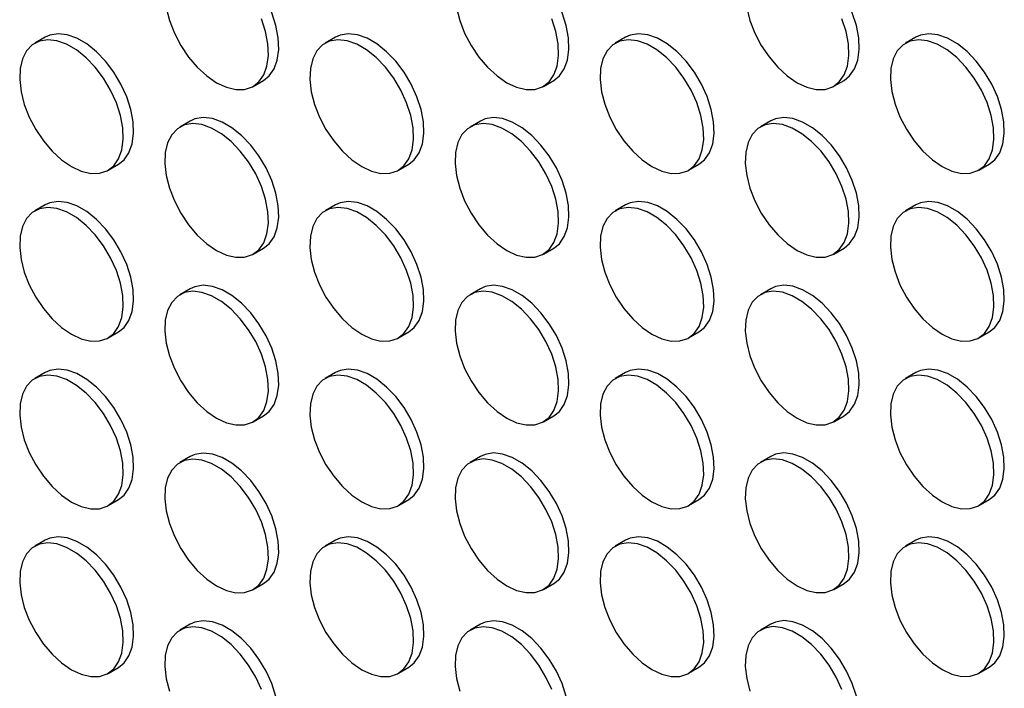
# Model space of a CAD drawing. Header units: millimetres. Extents: x 57 to 2457, y 57 to 1886.
# Tile 22 of 38: x 2181 to 2316, y 1075 to 1166. Entities that reach past the tile are written whole.
import ezdxf

# ---------------------------------------------------------------- set-up
doc = ezdxf.new("R2010")
doc.units = ezdxf.units.MM
doc.header["$LTSCALE"] = 9

msp = doc.modelspace()

# ---------------------------------------------------------------- linework, layer by layer
for p, q in [((2184.878, 1163.939), (2183.464, 1163.122)), ((2224.476, 1163.942), (2223.062, 1163.126)), ((2264.074, 1163.946), (2262.66, 1163.13)), ((2303.672, 1163.95), (2302.258, 1163.133)), ((2213.262, 1157.235), (2214.677, 1158.051)), ((2252.86, 1157.238), (2254.275, 1158.055)), ((2292.458, 1157.242), (2293.873, 1158.058)), ((2204.677, 1152.509), (2203.263, 1151.692)), ((2244.275, 1152.513), (2242.861, 1151.696)), ((2283.873, 1152.516), (2282.459, 1151.7)), ((2193.463, 1145.801), (2194.878, 1146.618)), ((2233.061, 1145.805), (2234.476, 1146.621)), ((2272.659, 1145.809), (2274.074, 1146.625)), ((2312.257, 1145.812), (2313.672, 1146.629)), ((2184.878, 1141.075), (2183.464, 1140.259)), ((2224.476, 1141.079), (2223.062, 1140.263)), ((2264.074, 1141.083), (2262.66, 1140.266)), ((2303.672, 1141.087), (2302.258, 1140.27)), ((2213.262, 1134.371), (2214.677, 1135.188)), ((2252.86, 1134.375), (2254.275, 1135.192)), ((2292.458, 1134.379), (2293.873, 1135.195)), ((2204.677, 1129.646), (2203.263, 1128.829)), ((2244.275, 1129.649), (2242.861, 1128.833)), ((2283.873, 1129.653), (2282.459, 1128.837)), ((2193.463, 1122.938), (2194.878, 1123.754)), ((2233.061, 1122.942), (2234.476, 1123.758)), ((2272.659, 1122.945), (2274.074, 1123.762)), ((2312.257, 1122.949), (2313.672, 1123.766)), ((2184.878, 1118.212), (2183.464, 1117.396)), ((2224.476, 1118.216), (2223.062, 1117.4)), ((2264.074, 1118.22), (2262.66, 1117.403)), ((2303.672, 1118.223), (2302.258, 1117.407)), ((2213.262, 1111.508), (2214.677, 1112.325)), ((2252.86, 1111.512), (2254.275, 1112.328)), ((2292.458, 1111.516), (2293.873, 1112.332)), ((2204.677, 1106.783), (2203.263, 1105.966)), ((2244.275, 1106.786), (2242.861, 1105.97)), ((2283.873, 1106.79), (2282.459, 1105.974)), ((2193.463, 1100.075), (2194.878, 1100.891)), ((2233.061, 1100.079), (2234.476, 1100.895)), ((2272.659, 1100.082), (2274.074, 1100.899)), ((2312.257, 1100.086), (2313.672, 1100.902)), ((2184.878, 1095.349), (2183.464, 1094.533)), ((2224.476, 1095.353), (2223.062, 1094.536)), ((2264.074, 1095.357), (2262.66, 1094.54)), ((2303.672, 1095.36), (2302.258, 1094.544)), ((2213.262, 1088.645), (2214.677, 1089.462)), ((2252.86, 1088.649), (2254.275, 1089.465)), ((2292.458, 1088.653), (2293.873, 1089.469)), ((2204.677, 1083.919), (2203.263, 1083.103)), ((2244.275, 1083.923), (2242.861, 1083.107)), ((2283.873, 1083.927), (2282.459, 1083.11)), ((2193.463, 1077.212), (2194.878, 1078.028)), ((2233.061, 1077.215), (2234.476, 1078.032)), ((2272.659, 1077.219), (2274.074, 1078.036)), ((2312.257, 1077.223), (2313.672, 1078.039))]:
    msp.add_line(p, q)
at = {"flags": 128}
for points in [[(2214.677, 1158.051), (2215.437, 1158.65), (2216.109, 1159.606), (2216.549, 1160.819), (2216.74, 1162.246), (2216.676, 1163.833), (2216.359, 1165.525), (2215.801, 1167.259), (2215.021, 1168.974), (2214.048, 1170.607), (2212.917, 1172.099), (2211.669, 1173.396), (2210.349, 1174.452), (2209.005, 1175.228), (2207.685, 1175.696), (2206.437, 1175.84), (2205.306, 1175.653), (2204.677, 1175.372)], [(2254.275, 1158.055), (2255.035, 1158.654), (2255.707, 1159.61), (2256.147, 1160.823), (2256.338, 1162.249), (2256.274, 1163.837), (2255.957, 1165.528), (2255.399, 1167.263), (2254.619, 1168.977), (2253.646, 1170.61), (2252.515, 1172.102), (2251.267, 1173.4), (2249.947, 1174.456), (2248.603, 1175.232), (2247.283, 1175.7), (2246.035, 1175.843), (2244.904, 1175.657), (2244.275, 1175.376)], [(2293.873, 1158.058), (2294.633, 1158.657), (2295.305, 1159.614), (2295.745, 1160.827), (2295.936, 1162.253), (2295.872, 1163.84), (2295.555, 1165.532), (2294.997, 1167.266), (2294.217, 1168.981), (2293.244, 1170.614), (2292.113, 1172.106), (2290.865, 1173.403), (2289.545, 1174.459), (2288.201, 1175.235), (2286.881, 1175.704), (2285.633, 1175.847), (2284.502, 1175.661), (2283.873, 1175.379)], [(2201.391, 1167.937), (2201.831, 1166.216), (2202.503, 1164.484), (2203.383, 1162.802), (2204.44, 1161.233), (2205.635, 1159.832), (2206.925, 1158.65), (2208.263, 1157.73)], [(2240.989, 1167.941), (2241.429, 1166.22), (2242.101, 1164.487), (2242.981, 1162.806), (2244.038, 1161.236), (2245.233, 1159.835), (2246.523, 1158.653), (2247.861, 1157.733)], [(2280.587, 1167.944), (2281.027, 1166.224), (2281.699, 1164.491), (2282.579, 1162.81), (2283.636, 1161.24), (2284.831, 1159.839), (2286.121, 1158.657), (2287.459, 1157.737)], [(2208.263, 1157.73), (2209.601, 1157.105), (2210.891, 1156.797), (2212.086, 1156.819), (2213.142, 1157.169), (2214.023, 1157.834), (2214.695, 1158.79), (2215.135, 1160.003), (2215.326, 1161.429), (2215.262, 1163.017), (2214.945, 1164.708), (2214.387, 1166.443)], [(2247.861, 1157.733), (2249.199, 1157.108), (2250.489, 1156.801), (2251.684, 1156.823), (2252.74, 1157.172), (2253.621, 1157.837), (2254.293, 1158.794), (2254.733, 1160.007), (2254.924, 1161.433), (2254.86, 1163.02), (2254.543, 1164.712), (2253.985, 1166.446)], [(2287.459, 1157.737), (2288.797, 1157.112), (2290.087, 1156.805), (2291.282, 1156.826), (2292.338, 1157.176), (2293.219, 1157.841), (2293.891, 1158.797), (2294.331, 1160.01), (2294.522, 1161.437), (2294.458, 1163.024), (2294.141, 1164.716), (2293.582, 1166.45)], [(2188.464, 1146.296), (2189.802, 1145.671), (2191.092, 1145.364), (2192.287, 1145.386), (2193.343, 1145.735), (2194.224, 1146.4), (2194.896, 1147.356), (2195.336, 1148.57), (2195.527, 1149.996), (2195.463, 1151.583), (2195.146, 1153.275), (2194.588, 1155.009), (2193.808, 1156.724), (2192.835, 1158.357), (2191.704, 1159.849), (2190.456, 1161.146), (2189.136, 1162.202), (2187.792, 1162.978), (2186.472, 1163.446), (2185.224, 1163.59), (2184.093, 1163.403), (2183.12, 1162.894), (2182.34, 1162.079), (2181.782, 1160.99), (2181.465, 1159.664), (2181.401, 1158.151), (2181.592, 1156.504), (2182.032, 1154.783), (2182.704, 1153.05), (2183.584, 1151.369), (2184.641, 1149.799), (2185.836, 1148.398), (2187.126, 1147.216), (2188.464, 1146.296)], [(2194.878, 1146.618), (2195.638, 1147.216), (2196.31, 1148.173), (2196.75, 1149.386), (2196.941, 1150.812), (2196.877, 1152.4), (2196.56, 1154.091), (2196.002, 1155.826), (2195.222, 1157.54), (2194.249, 1159.173), (2193.118, 1160.665), (2191.87, 1161.963), (2190.55, 1163.018), (2189.206, 1163.794), (2187.886, 1164.263), (2186.638, 1164.406), (2185.507, 1164.22), (2184.878, 1163.939)], [(2228.062, 1146.3), (2229.4, 1145.675), (2230.69, 1145.368), (2231.885, 1145.389), (2232.941, 1145.739), (2233.822, 1146.404), (2234.494, 1147.36), (2234.934, 1148.573), (2235.125, 1149.999), (2235.061, 1151.587), (2234.744, 1153.278), (2234.186, 1155.013), (2233.406, 1156.728), (2232.433, 1158.36), (2231.302, 1159.853), (2230.054, 1161.15), (2228.734, 1162.206), (2227.39, 1162.982), (2226.07, 1163.45), (2224.822, 1163.594), (2223.691, 1163.407), (2222.718, 1162.898), (2221.938, 1162.083), (2221.38, 1160.994), (2221.063, 1159.668), (2220.999, 1158.154), (2221.19, 1156.507), (2221.63, 1154.786), (2222.302, 1153.054), (2223.182, 1151.373), (2224.239, 1149.803), (2225.434, 1148.402), (2226.724, 1147.22), (2228.062, 1146.3)], [(2234.476, 1146.621), (2235.236, 1147.22), (2235.908, 1148.177), (2236.348, 1149.39), (2236.539, 1150.816), (2236.475, 1152.403), (2236.158, 1154.095), (2235.6, 1155.829), (2234.82, 1157.544), (2233.847, 1159.177), (2232.716, 1160.669), (2231.468, 1161.966), (2230.148, 1163.022), (2228.804, 1163.798), (2227.484, 1164.266), (2226.236, 1164.41), (2225.105, 1164.224), (2224.476, 1163.942)], [(2267.66, 1146.304), (2268.998, 1145.679), (2270.288, 1145.371), (2271.483, 1145.393), (2272.539, 1145.743), (2273.42, 1146.408), (2274.092, 1147.364), (2274.532, 1148.577), (2274.723, 1150.003), (2274.659, 1151.591), (2274.342, 1153.282), (2273.783, 1155.017), (2273.004, 1156.731), (2272.031, 1158.364), (2270.9, 1159.856), (2269.652, 1161.154), (2268.332, 1162.209), (2266.988, 1162.986), (2265.668, 1163.454), (2264.42, 1163.597), (2263.289, 1163.411), (2262.316, 1162.901), (2261.536, 1162.087), (2260.978, 1160.997), (2260.661, 1159.672), (2260.597, 1158.158), (2260.788, 1156.511), (2261.228, 1154.79), (2261.9, 1153.058), (2262.78, 1151.376), (2263.837, 1149.807), (2265.032, 1148.406), (2266.322, 1147.224), (2267.66, 1146.304)], [(2274.074, 1146.625), (2274.834, 1147.224), (2275.506, 1148.18), (2275.946, 1149.393), (2276.137, 1150.82), (2276.073, 1152.407), (2275.756, 1154.099), (2275.198, 1155.833), (2274.418, 1157.548), (2273.445, 1159.181), (2272.314, 1160.673), (2271.066, 1161.97), (2269.746, 1163.026), (2268.402, 1163.802), (2267.082, 1164.27), (2265.834, 1164.414), (2264.703, 1164.227), (2264.074, 1163.946)], [(2307.258, 1146.307), (2308.596, 1145.682), (2309.886, 1145.375), (2311.081, 1145.397), (2312.137, 1145.746), (2313.018, 1146.411), (2313.69, 1147.368), (2314.129, 1148.581), (2314.321, 1150.007), (2314.257, 1151.594), (2313.94, 1153.286), (2313.381, 1155.02), (2312.602, 1156.735), (2311.629, 1158.368), (2310.498, 1159.86), (2309.25, 1161.157), (2307.93, 1162.213), (2306.586, 1162.989), (2305.266, 1163.457), (2304.018, 1163.601), (2302.887, 1163.415), (2301.914, 1162.905), (2301.134, 1162.091), (2300.576, 1161.001), (2300.259, 1159.675), (2300.195, 1158.162), (2300.386, 1156.515), (2300.826, 1154.794), (2301.498, 1153.061), (2302.378, 1151.38), (2303.435, 1149.81), (2304.63, 1148.409), (2305.92, 1147.227), (2307.258, 1146.307)], [(2313.672, 1146.629), (2314.432, 1147.228), (2315.104, 1148.184), (2315.544, 1149.397), (2315.735, 1150.823), (2315.671, 1152.411), (2315.354, 1154.102), (2314.796, 1155.837), (2314.016, 1157.551), (2313.043, 1159.184), (2311.912, 1160.676), (2310.664, 1161.974), (2309.344, 1163.03), (2308, 1163.806), (2306.68, 1164.274), (2305.432, 1164.417), (2304.301, 1164.231), (2303.672, 1163.95)], [(2214.677, 1135.188), (2215.437, 1135.787), (2216.109, 1136.743), (2216.549, 1137.956), (2216.74, 1139.382), (2216.676, 1140.97), (2216.359, 1142.661), (2215.801, 1144.396), (2215.021, 1146.111), (2214.048, 1147.743), (2212.917, 1149.236), (2211.669, 1150.533), (2210.349, 1151.589), (2209.005, 1152.365), (2207.685, 1152.833), (2206.437, 1152.977), (2205.306, 1152.79), (2204.677, 1152.509)], [(2254.275, 1135.192), (2255.035, 1135.79), (2255.707, 1136.747), (2256.147, 1137.96), (2256.338, 1139.386), (2256.274, 1140.974), (2255.957, 1142.665), (2255.399, 1144.4), (2254.619, 1146.114), (2253.646, 1147.747), (2252.515, 1149.239), (2251.267, 1150.537), (2249.947, 1151.592), (2248.603, 1152.368), (2247.283, 1152.837), (2246.035, 1152.98), (2244.904, 1152.794), (2244.275, 1152.513)], [(2293.873, 1135.195), (2294.633, 1135.794), (2295.305, 1136.751), (2295.745, 1137.964), (2295.936, 1139.39), (2295.872, 1140.977), (2295.555, 1142.669), (2294.997, 1144.403), (2294.217, 1146.118), (2293.244, 1147.751), (2292.113, 1149.243), (2290.865, 1150.54), (2289.545, 1151.596), (2288.201, 1152.372), (2286.881, 1152.84), (2285.633, 1152.984), (2284.502, 1152.798), (2283.873, 1152.516)], [(2208.263, 1134.866), (2209.601, 1134.242), (2210.891, 1133.934), (2212.086, 1133.956), (2213.142, 1134.305), (2214.023, 1134.97), (2214.695, 1135.927), (2215.135, 1137.14), (2215.326, 1138.566), (2215.262, 1140.153), (2214.945, 1141.845), (2214.387, 1143.579), (2213.607, 1145.294), (2212.634, 1146.927), (2211.503, 1148.419), (2210.255, 1149.717), (2208.935, 1150.772), (2207.591, 1151.548), (2206.271, 1152.017), (2205.023, 1152.16), (2203.892, 1151.974), (2202.919, 1151.464), (2202.139, 1150.65), (2201.581, 1149.56), (2201.264, 1148.234), (2201.2, 1146.721), (2201.391, 1145.074), (2201.831, 1143.353), (2202.503, 1141.621), (2203.383, 1139.939), (2204.44, 1138.37), (2205.635, 1136.969), (2206.925, 1135.787), (2208.263, 1134.866)], [(2247.861, 1134.87), (2249.199, 1134.245), (2250.489, 1133.938), (2251.684, 1133.96), (2252.74, 1134.309), (2253.621, 1134.974), (2254.293, 1135.93), (2254.733, 1137.144), (2254.924, 1138.57), (2254.86, 1140.157), (2254.543, 1141.849), (2253.985, 1143.583), (2253.205, 1145.298), (2252.232, 1146.931), (2251.101, 1148.423), (2249.853, 1149.72), (2248.533, 1150.776), (2247.189, 1151.552), (2245.869, 1152.02), (2244.621, 1152.164), (2243.49, 1151.977), (2242.517, 1151.468), (2241.737, 1150.653), (2241.179, 1149.564), (2240.862, 1148.238), (2240.798, 1146.725), (2240.989, 1145.078), (2241.429, 1143.357), (2242.101, 1141.624), (2242.981, 1139.943), (2244.038, 1138.373), (2245.233, 1136.972), (2246.523, 1135.79), (2247.861, 1134.87)], [(2287.459, 1134.874), (2288.797, 1134.249), (2290.087, 1133.942), (2291.282, 1133.963), (2292.338, 1134.313), (2293.219, 1134.978), (2293.891, 1135.934), (2294.331, 1137.147), (2294.522, 1138.573), (2294.458, 1140.161), (2294.141, 1141.852), (2293.582, 1143.587), (2292.803, 1145.302), (2291.83, 1146.934), (2290.699, 1148.427), (2289.451, 1149.724), (2288.131, 1150.78), (2286.787, 1151.556), (2285.467, 1152.024), (2284.219, 1152.168), (2283.088, 1151.981), (2282.115, 1151.472), (2281.335, 1150.657), (2280.777, 1149.568), (2280.46, 1148.242), (2280.396, 1146.728), (2280.587, 1145.081), (2281.027, 1143.36), (2281.699, 1141.628), (2282.579, 1139.947), (2283.636, 1138.377), (2284.831, 1136.976), (2286.121, 1135.794), (2287.459, 1134.874)], [(2188.464, 1123.433), (2189.802, 1122.808), (2191.092, 1122.501), (2192.287, 1122.522), (2193.343, 1122.872), (2194.224, 1123.537), (2194.896, 1124.493), (2195.336, 1125.706), (2195.527, 1127.133), (2195.463, 1128.72), (2195.146, 1130.412), (2194.588, 1132.146), (2193.808, 1133.861), (2192.835, 1135.494), (2191.704, 1136.986), (2190.456, 1138.283), (2189.136, 1139.339), (2187.792, 1140.115), (2186.472, 1140.583), (2185.224, 1140.727), (2184.093, 1140.54), (2183.12, 1140.031), (2182.34, 1139.216), (2181.782, 1138.127), (2181.465, 1136.801), (2181.401, 1135.287), (2181.592, 1133.64), (2182.032, 1131.92), (2182.704, 1130.187), (2183.584, 1128.506), (2184.641, 1126.936), (2185.836, 1125.535), (2187.126, 1124.353), (2188.464, 1123.433)], [(2194.878, 1123.754), (2195.638, 1124.353), (2196.31, 1125.31), (2196.75, 1126.523), (2196.941, 1127.949), (2196.877, 1129.536), (2196.56, 1131.228), (2196.002, 1132.962), (2195.222, 1134.677), (2194.249, 1136.31), (2193.118, 1137.802), (2191.87, 1139.099), (2190.55, 1140.155), (2189.206, 1140.931), (2187.886, 1141.4), (2186.638, 1141.543), (2185.507, 1141.357), (2184.878, 1141.075)], [(2228.062, 1123.437), (2229.4, 1122.812), (2230.69, 1122.505), (2231.885, 1122.526), (2232.941, 1122.876), (2233.822, 1123.541), (2234.494, 1124.497), (2234.934, 1125.71), (2235.125, 1127.136), (2235.061, 1128.724), (2234.744, 1130.415), (2234.186, 1132.15), (2233.406, 1133.864), (2232.433, 1135.497), (2231.302, 1136.989), (2230.054, 1138.287), (2228.734, 1139.343), (2227.39, 1140.119), (2226.07, 1140.587), (2224.822, 1140.73), (2223.691, 1140.544), (2222.718, 1140.034), (2221.938, 1139.22), (2221.38, 1138.13), (2221.063, 1136.805), (2220.999, 1135.291), (2221.19, 1133.644), (2221.63, 1131.923), (2222.302, 1130.191), (2223.182, 1128.51), (2224.239, 1126.94), (2225.434, 1125.539), (2226.724, 1124.357), (2228.062, 1123.437)], [(2234.476, 1123.758), (2235.236, 1124.357), (2235.908, 1125.313), (2236.348, 1126.527), (2236.539, 1127.953), (2236.475, 1129.54), (2236.158, 1131.232), (2235.6, 1132.966), (2234.82, 1134.681), (2233.847, 1136.314), (2232.716, 1137.806), (2231.468, 1139.103), (2230.148, 1140.159), (2228.804, 1140.935), (2227.484, 1141.403), (2226.236, 1141.547), (2225.105, 1141.36), (2224.476, 1141.079)], [(2267.66, 1123.44), (2268.998, 1122.816), (2270.288, 1122.508), (2271.483, 1122.53), (2272.539, 1122.879), (2273.42, 1123.544), (2274.092, 1124.501), (2274.532, 1125.714), (2274.723, 1127.14), (2274.659, 1128.727), (2274.342, 1130.419), (2273.783, 1132.153), (2273.004, 1133.868), (2272.031, 1135.501), (2270.9, 1136.993), (2269.652, 1138.291), (2268.332, 1139.346), (2266.988, 1140.122), (2265.668, 1140.591), (2264.42, 1140.734), (2263.289, 1140.548), (2262.316, 1140.038), (2261.536, 1139.224), (2260.978, 1138.134), (2260.661, 1136.808), (2260.597, 1135.295), (2260.788, 1133.648), (2261.228, 1131.927), (2261.9, 1130.195), (2262.78, 1128.513), (2263.837, 1126.944), (2265.032, 1125.543), (2266.322, 1124.361), (2267.66, 1123.44)], [(2274.074, 1123.762), (2274.834, 1124.361), (2275.506, 1125.317), (2275.946, 1126.53), (2276.137, 1127.956), (2276.073, 1129.544), (2275.756, 1131.235), (2275.198, 1132.97), (2274.418, 1134.685), (2273.445, 1136.317), (2272.314, 1137.81), (2271.066, 1139.107), (2269.746, 1140.163), (2268.402, 1140.939), (2267.082, 1141.407), (2265.834, 1141.551), (2264.703, 1141.364), (2264.074, 1141.083)], [(2307.258, 1123.444), (2308.596, 1122.819), (2309.886, 1122.512), (2311.081, 1122.534), (2312.137, 1122.883), (2313.018, 1123.548), (2313.69, 1124.504), (2314.129, 1125.718), (2314.321, 1127.144), (2314.257, 1128.731), (2313.94, 1130.423), (2313.381, 1132.157), (2312.602, 1133.872), (2311.629, 1135.505), (2310.498, 1136.997), (2309.25, 1138.294), (2307.93, 1139.35), (2306.586, 1140.126), (2305.266, 1140.594), (2304.018, 1140.738), (2302.887, 1140.551), (2301.914, 1140.042), (2301.134, 1139.227), (2300.576, 1138.138), (2300.259, 1136.812), (2300.195, 1135.299), (2300.386, 1133.652), (2300.826, 1131.931), (2301.498, 1130.198), (2302.378, 1128.517), (2303.435, 1126.947), (2304.63, 1125.546), (2305.92, 1124.364), (2307.258, 1123.444)], [(2313.672, 1123.766), (2314.432, 1124.364), (2315.104, 1125.321), (2315.544, 1126.534), (2315.735, 1127.96), (2315.671, 1129.548), (2315.354, 1131.239), (2314.796, 1132.974), (2314.016, 1134.688), (2313.043, 1136.321), (2311.912, 1137.813), (2310.664, 1139.111), (2309.344, 1140.166), (2308, 1140.942), (2306.68, 1141.411), (2305.432, 1141.554), (2304.301, 1141.368), (2303.672, 1141.087)], [(2214.677, 1112.325), (2215.437, 1112.924), (2216.109, 1113.88), (2216.549, 1115.093), (2216.74, 1116.519), (2216.676, 1118.107), (2216.359, 1119.798), (2215.801, 1121.533), (2215.021, 1123.247), (2214.048, 1124.88), (2212.917, 1126.372), (2211.669, 1127.67), (2210.349, 1128.726), (2209.005, 1129.502), (2207.685, 1129.97), (2206.437, 1130.113), (2205.306, 1129.927), (2204.677, 1129.646)], [(2254.275, 1112.328), (2255.035, 1112.927), (2255.707, 1113.884), (2256.147, 1115.097), (2256.338, 1116.523), (2256.274, 1118.11), (2255.957, 1119.802), (2255.399, 1121.536), (2254.619, 1123.251), (2253.646, 1124.884), (2252.515, 1126.376), (2251.267, 1127.673), (2249.947, 1128.729), (2248.603, 1129.505), (2247.283, 1129.974), (2246.035, 1130.117), (2244.904, 1129.931), (2244.275, 1129.649)], [(2293.873, 1112.332), (2294.633, 1112.931), (2295.305, 1113.887), (2295.745, 1115.101), (2295.936, 1116.527), (2295.872, 1118.114), (2295.555, 1119.806), (2294.997, 1121.54), (2294.217, 1123.255), (2293.244, 1124.888), (2292.113, 1126.38), (2290.865, 1127.677), (2289.545, 1128.733), (2288.201, 1129.509), (2286.881, 1129.977), (2285.633, 1130.121), (2284.502, 1129.934), (2283.873, 1129.653)], [(2208.263, 1112.003), (2209.601, 1111.378), (2210.891, 1111.071), (2212.086, 1111.093), (2213.142, 1111.442), (2214.023, 1112.107), (2214.695, 1113.064), (2215.135, 1114.277), (2215.326, 1115.703), (2215.262, 1117.29), (2214.945, 1118.982), (2214.387, 1120.716), (2213.607, 1122.431), (2212.634, 1124.064), (2211.503, 1125.556), (2210.255, 1126.853), (2208.935, 1127.909), (2207.591, 1128.685), (2206.271, 1129.153), (2205.023, 1129.297), (2203.892, 1129.111), (2202.919, 1128.601), (2202.139, 1127.787), (2201.581, 1126.697), (2201.264, 1125.371), (2201.2, 1123.858), (2201.391, 1122.211), (2201.831, 1120.49), (2202.503, 1118.757), (2203.383, 1117.076), (2204.44, 1115.506), (2205.635, 1114.105), (2206.925, 1112.923), (2208.263, 1112.003)], [(2247.861, 1112.007), (2249.199, 1111.382), (2250.489, 1111.075), (2251.684, 1111.096), (2252.74, 1111.446), (2253.621, 1112.111), (2254.293, 1113.067), (2254.733, 1114.28), (2254.924, 1115.707), (2254.86, 1117.294), (2254.543, 1118.986), (2253.985, 1120.72), (2253.205, 1122.435), (2252.232, 1124.068), (2251.101, 1125.56), (2249.853, 1126.857), (2248.533, 1127.913), (2247.189, 1128.689), (2245.869, 1129.157), (2244.621, 1129.301), (2243.49, 1129.114), (2242.517, 1128.605), (2241.737, 1127.79), (2241.179, 1126.701), (2240.862, 1125.375), (2240.798, 1123.861), (2240.989, 1122.214), (2241.429, 1120.494), (2242.101, 1118.761), (2242.981, 1117.08), (2244.038, 1115.51), (2245.233, 1114.109), (2246.523, 1112.927), (2247.861, 1112.007)], [(2287.459, 1112.011), (2288.797, 1111.386), (2290.087, 1111.079), (2291.282, 1111.1), (2292.338, 1111.45), (2293.219, 1112.115), (2293.891, 1113.071), (2294.331, 1114.284), (2294.522, 1115.71), (2294.458, 1117.298), (2294.141, 1118.989), (2293.582, 1120.724), (2292.803, 1122.438), (2291.83, 1124.071), (2290.699, 1125.563), (2289.451, 1126.861), (2288.131, 1127.917), (2286.787, 1128.693), (2285.467, 1129.161), (2284.219, 1129.304), (2283.088, 1129.118), (2282.115, 1128.608), (2281.335, 1127.794), (2280.777, 1126.704), (2280.46, 1125.379), (2280.396, 1123.865), (2280.587, 1122.218), (2281.027, 1120.497), (2281.699, 1118.765), (2282.579, 1117.084), (2283.636, 1115.514), (2284.831, 1114.113), (2286.121, 1112.931), (2287.459, 1112.011)], [(2188.464, 1100.57), (2189.802, 1099.945), (2191.092, 1099.638), (2192.287, 1099.659), (2193.343, 1100.009), (2194.224, 1100.674), (2194.896, 1101.63), (2195.336, 1102.843), (2195.527, 1104.269), (2195.463, 1105.857), (2195.146, 1107.548), (2194.588, 1109.283), (2193.808, 1110.998), (2192.835, 1112.63), (2191.704, 1114.123), (2190.456, 1115.42), (2189.136, 1116.476), (2187.792, 1117.252), (2186.472, 1117.72), (2185.224, 1117.864), (2184.093, 1117.677), (2183.12, 1117.168), (2182.34, 1116.353), (2181.782, 1115.264), (2181.465, 1113.938), (2181.401, 1112.424), (2181.592, 1110.777), (2182.032, 1109.056), (2182.704, 1107.324), (2183.584, 1105.643), (2184.641, 1104.073), (2185.836, 1102.672), (2187.126, 1101.49), (2188.464, 1100.57)], [(2194.878, 1100.891), (2195.638, 1101.49), (2196.31, 1102.447), (2196.75, 1103.66), (2196.941, 1105.086), (2196.877, 1106.673), (2196.56, 1108.365), (2196.002, 1110.099), (2195.222, 1111.814), (2194.249, 1113.447), (2193.118, 1114.939), (2191.87, 1116.236), (2190.55, 1117.292), (2189.206, 1118.068), (2187.886, 1118.536), (2186.638, 1118.68), (2185.507, 1118.494), (2184.878, 1118.212)], [(2228.062, 1100.574), (2229.4, 1099.949), (2230.69, 1099.641), (2231.885, 1099.663), (2232.941, 1100.013), (2233.822, 1100.678), (2234.494, 1101.634), (2234.934, 1102.847), (2235.125, 1104.273), (2235.061, 1105.861), (2234.744, 1107.552), (2234.186, 1109.287), (2233.406, 1111.001), (2232.433, 1112.634), (2231.302, 1114.126), (2230.054, 1115.424), (2228.734, 1116.479), (2227.39, 1117.256), (2226.07, 1117.724), (2224.822, 1117.867), (2223.691, 1117.681), (2222.718, 1117.171), (2221.938, 1116.357), (2221.38, 1115.267), (2221.063, 1113.942), (2220.999, 1112.428), (2221.19, 1110.781), (2221.63, 1109.06), (2222.302, 1107.328), (2223.182, 1105.646), (2224.239, 1104.077), (2225.434, 1102.676), (2226.724, 1101.494), (2228.062, 1100.574)], [(2234.476, 1100.895), (2235.236, 1101.494), (2235.908, 1102.45), (2236.348, 1103.663), (2236.539, 1105.09), (2236.475, 1106.677), (2236.158, 1108.369), (2235.6, 1110.103), (2234.82, 1111.818), (2233.847, 1113.451), (2232.716, 1114.943), (2231.468, 1116.24), (2230.148, 1117.296), (2228.804, 1118.072), (2227.484, 1118.54), (2226.236, 1118.684), (2225.105, 1118.497), (2224.476, 1118.216)], [(2267.66, 1100.577), (2268.998, 1099.952), (2270.288, 1099.645), (2271.483, 1099.667), (2272.539, 1100.016), (2273.42, 1100.681), (2274.092, 1101.638), (2274.532, 1102.851), (2274.723, 1104.277), (2274.659, 1105.864), (2274.342, 1107.556), (2273.783, 1109.29), (2273.004, 1111.005), (2272.031, 1112.638), (2270.9, 1114.13), (2269.652, 1115.427), (2268.332, 1116.483), (2266.988, 1117.259), (2265.668, 1117.727), (2264.42, 1117.871), (2263.289, 1117.685), (2262.316, 1117.175), (2261.536, 1116.361), (2260.978, 1115.271), (2260.661, 1113.945), (2260.597, 1112.432), (2260.788, 1110.785), (2261.228, 1109.064), (2261.9, 1107.331), (2262.78, 1105.65), (2263.837, 1104.08), (2265.032, 1102.679), (2266.322, 1101.497), (2267.66, 1100.577)], [(2274.074, 1100.899), (2274.834, 1101.498), (2275.506, 1102.454), (2275.946, 1103.667), (2276.137, 1105.093), (2276.073, 1106.681), (2275.756, 1108.372), (2275.198, 1110.107), (2274.418, 1111.821), (2273.445, 1113.454), (2272.314, 1114.946), (2271.066, 1116.244), (2269.746, 1117.3), (2268.402, 1118.076), (2267.082, 1118.544), (2265.834, 1118.687), (2264.703, 1118.501), (2264.074, 1118.22)], [(2307.258, 1100.581), (2308.596, 1099.956), (2309.886, 1099.649), (2311.081, 1099.67), (2312.137, 1100.02), (2313.018, 1100.685), (2313.69, 1101.641), (2314.129, 1102.854), (2314.321, 1104.281), (2314.257, 1105.868), (2313.94, 1107.56), (2313.381, 1109.294), (2312.602, 1111.009), (2311.629, 1112.642), (2310.498, 1114.134), (2309.25, 1115.431), (2307.93, 1116.487), (2306.586, 1117.263), (2305.266, 1117.731), (2304.018, 1117.875), (2302.887, 1117.688), (2301.914, 1117.179), (2301.134, 1116.364), (2300.576, 1115.275), (2300.259, 1113.949), (2300.195, 1112.435), (2300.386, 1110.788), (2300.826, 1109.068), (2301.498, 1107.335), (2302.378, 1105.654), (2303.435, 1104.084), (2304.63, 1102.683), (2305.92, 1101.501), (2307.258, 1100.581)], [(2313.672, 1100.902), (2314.432, 1101.501), (2315.104, 1102.458), (2315.544, 1103.671), (2315.735, 1105.097), (2315.671, 1106.684), (2315.354, 1108.376), (2314.796, 1110.11), (2314.016, 1111.825), (2313.043, 1113.458), (2311.912, 1114.95), (2310.664, 1116.247), (2309.344, 1117.303), (2308, 1118.079), (2306.68, 1118.548), (2305.432, 1118.691), (2304.301, 1118.505), (2303.672, 1118.223)], [(2214.677, 1089.462), (2215.437, 1090.06), (2216.109, 1091.017), (2216.549, 1092.23), (2216.74, 1093.656), (2216.676, 1095.244), (2216.359, 1096.935), (2215.801, 1098.67), (2215.021, 1100.384), (2214.048, 1102.017), (2212.917, 1103.509), (2211.669, 1104.807), (2210.349, 1105.862), (2209.005, 1106.638), (2207.685, 1107.107), (2206.437, 1107.25), (2205.306, 1107.064), (2204.677, 1106.783)], [(2254.275, 1089.465), (2255.035, 1090.064), (2255.707, 1091.021), (2256.147, 1092.234), (2256.338, 1093.66), (2256.274, 1095.247), (2255.957, 1096.939), (2255.399, 1098.673), (2254.619, 1100.388), (2253.646, 1102.021), (2252.515, 1103.513), (2251.267, 1104.81), (2249.947, 1105.866), (2248.603, 1106.642), (2247.283, 1107.11), (2246.035, 1107.254), (2244.904, 1107.068), (2244.275, 1106.786)], [(2293.873, 1089.469), (2294.633, 1090.068), (2295.305, 1091.024), (2295.745, 1092.237), (2295.936, 1093.664), (2295.872, 1095.251), (2295.555, 1096.943), (2294.997, 1098.677), (2294.217, 1100.392), (2293.244, 1102.025), (2292.113, 1103.517), (2290.865, 1104.814), (2289.545, 1105.87), (2288.201, 1106.646), (2286.881, 1107.114), (2285.633, 1107.258), (2284.502, 1107.071), (2283.873, 1106.79)], [(2208.263, 1089.14), (2209.601, 1088.515), (2210.891, 1088.208), (2212.086, 1088.23), (2213.142, 1088.579), (2214.023, 1089.244), (2214.695, 1090.2), (2215.135, 1091.414), (2215.326, 1092.84), (2215.262, 1094.427), (2214.945, 1096.119), (2214.387, 1097.853), (2213.607, 1099.568), (2212.634, 1101.201), (2211.503, 1102.693), (2210.255, 1103.99), (2208.935, 1105.046), (2207.591, 1105.822), (2206.271, 1106.29), (2205.023, 1106.434), (2203.892, 1106.247), (2202.919, 1105.738), (2202.139, 1104.923), (2201.581, 1103.834), (2201.264, 1102.508), (2201.2, 1100.995), (2201.391, 1099.348), (2201.831, 1097.627), (2202.503, 1095.894), (2203.383, 1094.213), (2204.44, 1092.643), (2205.635, 1091.242), (2206.925, 1090.06), (2208.263, 1089.14)], [(2247.861, 1089.144), (2249.199, 1088.519), (2250.489, 1088.212), (2251.684, 1088.233), (2252.74, 1088.583), (2253.621, 1089.248), (2254.293, 1090.204), (2254.733, 1091.417), (2254.924, 1092.843), (2254.86, 1094.431), (2254.543, 1096.122), (2253.985, 1097.857), (2253.205, 1099.572), (2252.232, 1101.204), (2251.101, 1102.697), (2249.853, 1103.994), (2248.533, 1105.05), (2247.189, 1105.826), (2245.869, 1106.294), (2244.621, 1106.438), (2243.49, 1106.251), (2242.517, 1105.742), (2241.737, 1104.927), (2241.179, 1103.838), (2240.862, 1102.512), (2240.798, 1100.998), (2240.989, 1099.351), (2241.429, 1097.63), (2242.101, 1095.898), (2242.981, 1094.217), (2244.038, 1092.647), (2245.233, 1091.246), (2246.523, 1090.064), (2247.861, 1089.144)], [(2287.459, 1089.148), (2288.797, 1088.523), (2290.087, 1088.215), (2291.282, 1088.237), (2292.338, 1088.587), (2293.219, 1089.252), (2293.891, 1090.208), (2294.331, 1091.421), (2294.522, 1092.847), (2294.458, 1094.435), (2294.141, 1096.126), (2293.582, 1097.861), (2292.803, 1099.575), (2291.83, 1101.208), (2290.699, 1102.7), (2289.451, 1103.998), (2288.131, 1105.053), (2286.787, 1105.83), (2285.467, 1106.298), (2284.219, 1106.441), (2283.088, 1106.255), (2282.115, 1105.745), (2281.335, 1104.931), (2280.777, 1103.841), (2280.46, 1102.516), (2280.396, 1101.002), (2280.587, 1099.355), (2281.027, 1097.634), (2281.699, 1095.902), (2282.579, 1094.22), (2283.636, 1092.651), (2284.831, 1091.25), (2286.121, 1090.068), (2287.459, 1089.148)], [(2188.464, 1077.707), (2189.802, 1077.082), (2191.092, 1076.775), (2192.287, 1076.796), (2193.343, 1077.146), (2194.224, 1077.811), (2194.896, 1078.767), (2195.336, 1079.98), (2195.527, 1081.406), (2195.463, 1082.994), (2195.146, 1084.685), (2194.588, 1086.42), (2193.808, 1088.134), (2192.835, 1089.767), (2191.704, 1091.259), (2190.456, 1092.557), (2189.136, 1093.613), (2187.792, 1094.389), (2186.472, 1094.857), (2185.224, 1095), (2184.093, 1094.814), (2183.12, 1094.304), (2182.34, 1093.49), (2181.782, 1092.4), (2181.465, 1091.075), (2181.401, 1089.561), (2181.592, 1087.914), (2182.032, 1086.193), (2182.704, 1084.461), (2183.584, 1082.78), (2184.641, 1081.21), (2185.836, 1079.809), (2187.126, 1078.627), (2188.464, 1077.707)], [(2194.878, 1078.028), (2195.638, 1078.627), (2196.31, 1079.583), (2196.75, 1080.797), (2196.941, 1082.223), (2196.877, 1083.81), (2196.56, 1085.502), (2196.002, 1087.236), (2195.222, 1088.951), (2194.249, 1090.584), (2193.118, 1092.076), (2191.87, 1093.373), (2190.55, 1094.429), (2189.206, 1095.205), (2187.886, 1095.673), (2186.638, 1095.817), (2185.507, 1095.63), (2184.878, 1095.349)], [(2228.062, 1077.71), (2229.4, 1077.086), (2230.69, 1076.778), (2231.885, 1076.8), (2232.941, 1077.149), (2233.822, 1077.814), (2234.494, 1078.771), (2234.934, 1079.984), (2235.125, 1081.41), (2235.061, 1082.997), (2234.744, 1084.689), (2234.186, 1086.423), (2233.406, 1088.138), (2232.433, 1089.771), (2231.302, 1091.263), (2230.054, 1092.561), (2228.734, 1093.616), (2227.39, 1094.392), (2226.07, 1094.861), (2224.822, 1095.004), (2223.691, 1094.818), (2222.718, 1094.308), (2221.938, 1093.494), (2221.38, 1092.404), (2221.063, 1091.078), (2220.999, 1089.565), (2221.19, 1087.918), (2221.63, 1086.197), (2222.302, 1084.465), (2223.182, 1082.783), (2224.239, 1081.214), (2225.434, 1079.813), (2226.724, 1078.631), (2228.062, 1077.71)], [(2234.476, 1078.032), (2235.236, 1078.631), (2235.908, 1079.587), (2236.348, 1080.8), (2236.539, 1082.226), (2236.475, 1083.814), (2236.158, 1085.505), (2235.6, 1087.24), (2234.82, 1088.955), (2233.847, 1090.587), (2232.716, 1092.08), (2231.468, 1093.377), (2230.148, 1094.433), (2228.804, 1095.209), (2227.484, 1095.677), (2226.236, 1095.821), (2225.105, 1095.634), (2224.476, 1095.353)], [(2267.66, 1077.714), (2268.998, 1077.089), (2270.288, 1076.782), (2271.483, 1076.804), (2272.539, 1077.153), (2273.42, 1077.818), (2274.092, 1078.774), (2274.532, 1079.988), (2274.723, 1081.414), (2274.659, 1083.001), (2274.342, 1084.693), (2273.783, 1086.427), (2273.004, 1088.142), (2272.031, 1089.775), (2270.9, 1091.267), (2269.652, 1092.564), (2268.332, 1093.62), (2266.988, 1094.396), (2265.668, 1094.864), (2264.42, 1095.008), (2263.289, 1094.821), (2262.316, 1094.312), (2261.536, 1093.497), (2260.978, 1092.408), (2260.661, 1091.082), (2260.597, 1089.569), (2260.788, 1087.922), (2261.228, 1086.201), (2261.9, 1084.468), (2262.78, 1082.787), (2263.837, 1081.217), (2265.032, 1079.816), (2266.322, 1078.634), (2267.66, 1077.714)], [(2274.074, 1078.036), (2274.834, 1078.634), (2275.506, 1079.591), (2275.946, 1080.804), (2276.137, 1082.23), (2276.073, 1083.818), (2275.756, 1085.509), (2275.198, 1087.244), (2274.418, 1088.958), (2273.445, 1090.591), (2272.314, 1092.083), (2271.066, 1093.381), (2269.746, 1094.436), (2268.402, 1095.212), (2267.082, 1095.681), (2265.834, 1095.824), (2264.703, 1095.638), (2264.074, 1095.357)], [(2307.258, 1077.718), (2308.596, 1077.093), (2309.886, 1076.786), (2311.081, 1076.807), (2312.137, 1077.157), (2313.018, 1077.822), (2313.69, 1078.778), (2314.129, 1079.991), (2314.321, 1081.417), (2314.257, 1083.005), (2313.94, 1084.696), (2313.381, 1086.431), (2312.602, 1088.146), (2311.629, 1089.778), (2310.498, 1091.271), (2309.25, 1092.568), (2307.93, 1093.624), (2306.586, 1094.4), (2305.266, 1094.868), (2304.018, 1095.012), (2302.887, 1094.825), (2301.914, 1094.316), (2301.134, 1093.501), (2300.576, 1092.412), (2300.259, 1091.086), (2300.195, 1089.572), (2300.386, 1087.925), (2300.826, 1086.204), (2301.498, 1084.472), (2302.378, 1082.791), (2303.435, 1081.221), (2304.63, 1079.82), (2305.92, 1078.638), (2307.258, 1077.718)], [(2313.672, 1078.039), (2314.432, 1078.638), (2315.104, 1079.595), (2315.544, 1080.808), (2315.735, 1082.234), (2315.671, 1083.821), (2315.354, 1085.513), (2314.796, 1087.247), (2314.016, 1088.962), (2313.043, 1090.595), (2311.912, 1092.087), (2310.664, 1093.384), (2309.344, 1094.44), (2308, 1095.216), (2306.68, 1095.684), (2305.432, 1095.828), (2304.301, 1095.642), (2303.672, 1095.36)], [(2214.677, 1066.598), (2215.437, 1067.197), (2216.109, 1068.154), (2216.549, 1069.367), (2216.74, 1070.793), (2216.676, 1072.38), (2216.359, 1074.072), (2215.801, 1075.806), (2215.021, 1077.521), (2214.048, 1079.154), (2212.917, 1080.646), (2211.669, 1081.943), (2210.349, 1082.999), (2209.005, 1083.775), (2207.685, 1084.244), (2206.437, 1084.387), (2205.306, 1084.201), (2204.677, 1083.919)], [(2254.275, 1066.602), (2255.035, 1067.201), (2255.707, 1068.157), (2256.147, 1069.371), (2256.338, 1070.797), (2256.274, 1072.384), (2255.957, 1074.076), (2255.399, 1075.81), (2254.619, 1077.525), (2253.646, 1079.158), (2252.515, 1080.65), (2251.267, 1081.947), (2249.947, 1083.003), (2248.603, 1083.779), (2247.283, 1084.247), (2246.035, 1084.391), (2244.904, 1084.204), (2244.275, 1083.923)], [(2293.873, 1066.606), (2294.633, 1067.205), (2295.305, 1068.161), (2295.745, 1069.374), (2295.936, 1070.8), (2295.872, 1072.388), (2295.555, 1074.079), (2294.997, 1075.814), (2294.217, 1077.529), (2293.244, 1079.161), (2292.113, 1080.654), (2290.865, 1081.951), (2289.545, 1083.007), (2288.201, 1083.783), (2286.881, 1084.251), (2285.633, 1084.395), (2284.502, 1084.208), (2283.873, 1083.927)], [(2214.387, 1074.99), (2213.607, 1076.705), (2212.634, 1078.338), (2211.503, 1079.83), (2210.255, 1081.127), (2208.935, 1082.183), (2207.591, 1082.959), (2206.271, 1083.427), (2205.023, 1083.571), (2203.892, 1083.384), (2202.919, 1082.875), (2202.139, 1082.06), (2201.581, 1080.971), (2201.264, 1079.645), (2201.2, 1078.131), (2201.391, 1076.484), (2201.831, 1074.764)], [(2253.985, 1074.994), (2253.205, 1076.708), (2252.232, 1078.341), (2251.101, 1079.833), (2249.853, 1081.131), (2248.533, 1082.187), (2247.189, 1082.963), (2245.869, 1083.431), (2244.621, 1083.574), (2243.49, 1083.388), (2242.517, 1082.878), (2241.737, 1082.064), (2241.179, 1080.974), (2240.862, 1079.649), (2240.798, 1078.135), (2240.989, 1076.488), (2241.429, 1074.767)], [(2293.582, 1074.997), (2292.803, 1076.712), (2291.83, 1078.345), (2290.699, 1079.837), (2289.451, 1081.135), (2288.131, 1082.19), (2286.787, 1082.966), (2285.467, 1083.435), (2284.219, 1083.578), (2283.088, 1083.392), (2282.115, 1082.882), (2281.335, 1082.068), (2280.777, 1080.978), (2280.46, 1079.652), (2280.396, 1078.139), (2280.587, 1076.492), (2281.027, 1074.771)]]:
    msp.add_lwpolyline(points, dxfattribs=at)

doc.saveas('drawing.dxf')
